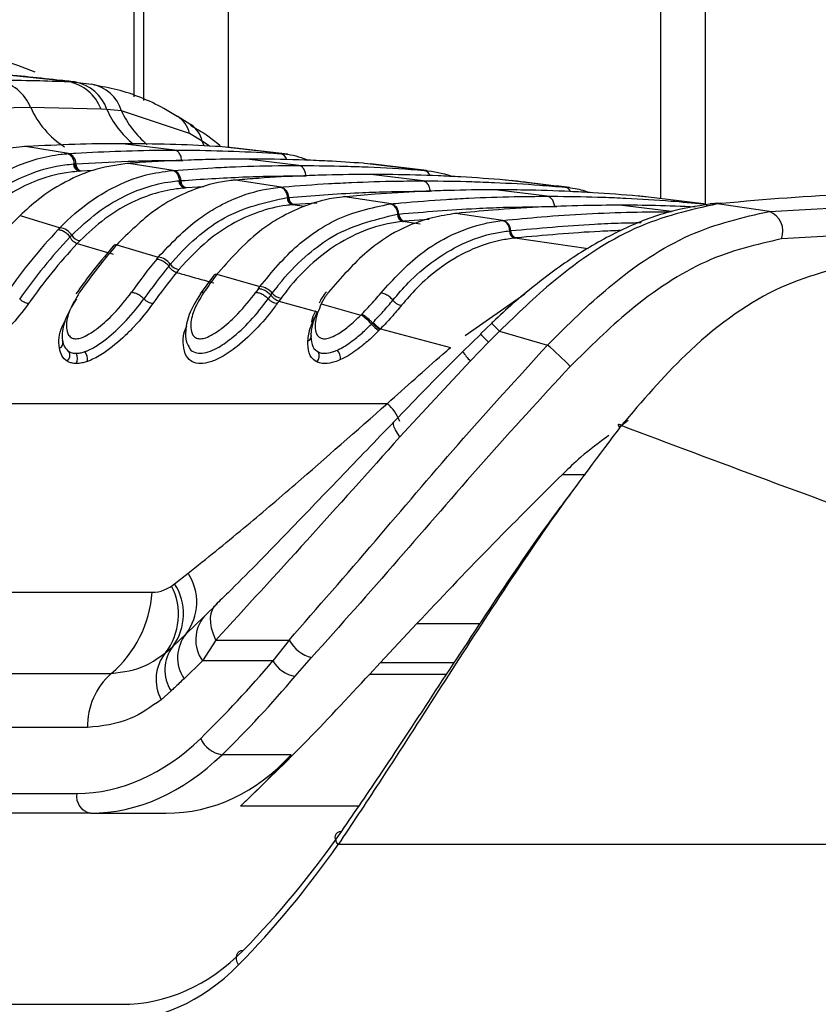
# Model space of a CAD drawing. Header units: millimetres. Extents: x 2575 to 18042, y 835 to 16320.
# Tile 28 of 64: x 12845 to 12895, y 5143 to 5205. Entities that reach past the tile are written whole.
import ezdxf

# ---------------------------------------------------------------- set-up
doc = ezdxf.new("R2010")
doc.units = ezdxf.units.MM
doc.header["$LTSCALE"] = 2

msp = doc.modelspace()

# ---------------------------------------------------------------- linework, layer by layer
at = {"color": 8, "linetype": 'Continuous', "lineweight": 25}
for p, q in [((12851.753, 5199.901), (12851.753, 5698.11)), ((12857.627, 5698.11), (12857.627, 5196.729)), ((12884.683, 5698.11), (12884.683, 5193.528)), ((12856.115, 5196.827), (12856.003, 5197.129)), ((12856.456, 5196.813), (12856.003, 5197.129)), ((12854.713, 5195.92), (12854.793, 5195.919)), ((12849.175, 5195.283), (12848.432, 5195.246)), ((12856.104, 5194.261), (12855.004, 5194.197)), ((12862.411, 5193.025), (12861.652, 5193.141)), ((12863.17, 5193.243), (12861.757, 5193.15)), ((12878.047, 5193.033), (12878.197, 5193.029)), ((12870.197, 5192.219), (12868.648, 5192.106)), ((12869.65, 5191.934), (12868.555, 5192.097)), ((12880.149, 5190.389), (12875.567, 5191.057)), ((12872.461, 5184.955), (12876.201, 5187.559)), ((12878.55, 5176.273), (12879.98, 5176.273)), ((12869.439, 5166.941), (12873.403, 5166.941)), ((12871.775, 5164.482), (12867.141, 5164.482)), ((12866.484, 5163.771), (12871.304, 5163.771)), ((12865.797, 5155.505), (12858.387, 5155.505))]:
    msp.add_line(p, q, dxfattribs=at)
at = {"color": 7, "linetype": 'Continuous', "lineweight": 25}
for p, q in [((12852.339, 5199.667), (12852.339, 5698.11)), ((12887.499, 5193.177), (12887.499, 5698.11)), ((12847.623, 5200.848), (12842.387, 5201.401)), ((12847.623, 5200.848), (12848.05, 5200.822)), ((12848.05, 5200.822), (12849.071, 5200.687)), ((12845.265, 5199.226), (12840.867, 5199.131)), ((12849.667, 5199.131), (12845.265, 5199.226)), ((12850.034, 5199.11), (12849.667, 5199.131)), ((12850.946, 5199.019), (12850.034, 5199.11)), ((12855.198, 5197.603), (12850.946, 5199.019)), ((12855.286, 5198.136), (12854.434, 5198.685)), ((12856.003, 5197.129), (12855.198, 5197.603)), ((12844.946, 5196.783), (12844.883, 5196.785)), ((12845.041, 5196.789), (12844.946, 5196.783)), ((12847.624, 5196.344), (12844.946, 5196.783)), ((12854.262, 5196.561), (12851.006, 5196.964)), ((12857.065, 5196.783), (12856.971, 5196.789)), ((12857.125, 5196.834), (12856.988, 5196.956)), ((12860.901, 5196.344), (12857.065, 5196.783)), ((12861.332, 5196.303), (12857.533, 5196.74)), ((12847.536, 5196.338), (12847.624, 5196.344)), ((12862.041, 5195.599), (12858.784, 5196.002)), ((12860.901, 5196.344), (12860.988, 5196.338)), ((12847.953, 5195.694), (12848.009, 5195.698)), ((12848.01, 5195.698), (12848.095, 5195.703)), ((12851.415, 5195.734), (12851.346, 5195.736)), ((12851.493, 5195.74), (12851.415, 5195.734)), ((12854.189, 5195.295), (12851.415, 5195.734)), ((12854.115, 5195.289), (12854.189, 5195.295)), ((12866.153, 5195.734), (12866.075, 5195.74)), ((12869.892, 5195.295), (12866.153, 5195.734)), ((12870.046, 5195.28), (12866.526, 5195.696)), ((12869.892, 5195.295), (12869.966, 5195.289)), ((12848.346, 5195.24), (12848.288, 5195.237)), ((12848.432, 5195.246), (12848.346, 5195.24)), ((12858.093, 5194.686), (12858.021, 5194.687)), ((12858.16, 5194.691), (12858.093, 5194.686)), ((12860.937, 5194.247), (12858.093, 5194.686)), ((12869.819, 5194.637), (12866.562, 5195.04)), ((12875.031, 5194.686), (12874.964, 5194.691)), ((12878.7, 5194.247), (12875.031, 5194.686)), ((12854.543, 5194.645), (12854.591, 5194.649)), ((12854.592, 5194.649), (12854.664, 5194.655)), ((12854.931, 5194.192), (12854.882, 5194.188)), ((12855.004, 5194.197), (12854.931, 5194.192)), ((12860.873, 5194.242), (12860.937, 5194.247)), ((12877.597, 5193.674), (12874.341, 5194.077)), ((12878.7, 5194.247), (12878.764, 5194.242)), ((12861.311, 5193.598), (12861.352, 5193.602)), ((12861.353, 5193.602), (12861.416, 5193.607)), ((12864.926, 5193.64), (12864.85, 5193.641)), ((12864.985, 5193.645), (12864.926, 5193.64)), ((12867.824, 5193.203), (12864.926, 5193.64)), ((12883.755, 5193.64), (12883.696, 5193.645)), ((12887.37, 5193.203), (12883.755, 5193.64)), ((12861.694, 5193.145), (12861.652, 5193.141)), ((12861.757, 5193.15), (12861.694, 5193.145)), ((12867.767, 5193.197), (12867.824, 5193.203)), ((12885.375, 5192.712), (12882.119, 5193.115)), ((12887.37, 5193.203), (12887.427, 5193.197)), ((12887.893, 5193.201), (12887.799, 5193.19)), ((12888.086, 5193.231), (12887.879, 5193.209)), ((12888.321, 5193.204), (12888.229, 5193.195)), ((12891.497, 5192.727), (12888.229, 5193.195)), ((12888.522, 5193.226), (12888.321, 5193.204)), ((12891.497, 5192.727), (12903.955, 5193.424)), ((12844.735, 5192.598), (12844.612, 5192.48)), ((12844.612, 5192.48), (12847.103, 5191.707)), ((12868.212, 5192.554), (12868.249, 5192.558)), ((12868.249, 5192.558), (12868.305, 5192.563)), ((12871.853, 5192.6), (12871.801, 5192.595)), ((12871.879, 5192.597), (12871.801, 5192.598)), ((12871.931, 5192.603), (12871.879, 5192.597)), ((12874.82, 5192.162), (12871.879, 5192.597)), ((12868.593, 5192.101), (12868.555, 5192.097)), ((12868.648, 5192.106), (12868.593, 5192.101)), ((12874.77, 5192.157), (12874.82, 5192.162)), ((12904.647, 5191.711), (12892.256, 5191.008)), ((12847.726, 5191.122), (12847.836, 5191.237)), ((12875.222, 5191.514), (12875.255, 5191.517)), ((12875.255, 5191.517), (12875.304, 5191.523)), ((12875.6, 5191.061), (12875.567, 5191.057)), ((12875.65, 5191.066), (12875.6, 5191.061)), ((12848.356, 5190.898), (12848.177, 5190.71)), ((12848.177, 5190.71), (12850.427, 5190.05)), ((12850.543, 5190.661), (12850.437, 5190.541)), ((12850.753, 5190.751), (12850.648, 5190.633)), ((12850.648, 5190.633), (12853.247, 5189.862)), ((12853.909, 5189.303), (12854.004, 5189.418)), ((12854.541, 5189.097), (12854.387, 5188.91)), ((12856.705, 5188.701), (12855.88, 5187.573)), ((12856.807, 5188.806), (12856.714, 5188.688)), ((12857.017, 5188.909), (12856.925, 5188.79)), ((12856.925, 5188.79), (12859.609, 5188.021)), ((12860.302, 5187.489), (12860.385, 5187.603)), ((12860.937, 5187.302), (12860.802, 5187.115)), ((12860.802, 5187.115), (12863.222, 5186.452)), ((12863.548, 5187.131), (12863.445, 5186.938)), ((12863.445, 5186.938), (12865.937, 5186.244)), ((12865.937, 5186.244), (12865.999, 5186.307)), ((12866.587, 5185.673), (12866.654, 5185.743)), ((12866.654, 5185.743), (12866.691, 5185.78)), ((12874.108, 5185.718), (12873.418, 5185.058)), ((12867.126, 5185.344), (12867.053, 5185.269)), ((12867.165, 5185.385), (12867.126, 5185.344)), ((12867.165, 5185.385), (12871.543, 5184.218)), ((12873.435, 5185.04), (12872.314, 5183.955)), ((12874.606, 5185.232), (12873.914, 5184.535)), ((12874.606, 5185.232), (12877.617, 5184.364)), ((12873.914, 5184.535), (12872.79, 5183.373)), ((12872.79, 5183.373), (12868.366, 5178.611)), ((12828.35, 5180.712), (12867.595, 5180.712)), ((12882.654, 5179.642), (12882.119, 5179.227)), ((12854.276, 5169.425), (12855.114, 5170.082)), ((12854.084, 5169.285), (12854.276, 5169.425)), ((12826.594, 5168.894), (12852.866, 5168.894)), ((12856.149, 5167.409), (12856.948, 5168.188)), ((12854.988, 5166.293), (12856.149, 5167.409)), ((12867.141, 5164.482), (12869.439, 5166.941)), ((12854.164, 5165.51), (12854.988, 5166.293)), ((12856.849, 5165.901), (12856.015, 5164.598)), ((12856.849, 5165.901), (12861.446, 5165.901)), ((12861.446, 5165.901), (12860.426, 5164.598)), ((12853.696, 5165.1), (12854.164, 5165.51)), ((12856.015, 5164.598), (12854.864, 5163.486)), ((12860.426, 5164.598), (12856.015, 5164.598)), ((12861.826, 5163.645), (12862.848, 5164.808)), ((12866.484, 5163.771), (12867.141, 5164.482)), ((12824.04, 5163.813), (12850.313, 5163.813)), ((12854.058, 5162.719), (12853.436, 5162.173)), ((12848.821, 5160.426), (12822.549, 5160.426)), ((12861.568, 5158.73), (12857.242, 5158.73)), ((12813.169, 5156.311), (12848.153, 5156.311)), ((12849.001, 5155.069), (12814.017, 5155.069)), ((12849.001, 5155.069), (12853.75, 5155.069)), ((12919.752, 5153.11), (12864.508, 5153.11)), ((12812.48, 5143.11), (12850.946, 5143.11))]:
    msp.add_line(p, q, dxfattribs=at)
at = {"color": 7, "linetype": 'Continuous', "lineweight": 25, "flags": 128}
for points in [[(12888.229, 5193.195), (12887.928, 5193.21), (12887.779, 5193.199)], [(12888.522, 5193.226), (12888.222, 5193.241), (12888.087, 5193.232)], [(12882.226, 5179.322), (12882.147, 5179.362), (12882.087, 5179.386), (12882.046, 5179.392), (12882.027, 5179.381), (12882.031, 5179.352), (12882.056, 5179.307), (12882.102, 5179.247), (12882.138, 5179.205)], [(12856.849, 5165.901), (12856.698, 5166.279), (12856.592, 5166.64), (12856.533, 5166.98), (12856.521, 5167.293), (12856.558, 5167.574), (12856.643, 5167.82), (12856.773, 5168.025), (12856.948, 5168.188)], [(12864.508, 5153.11), (12864.415, 5153.261), (12864.355, 5153.409), (12864.331, 5153.549), (12864.344, 5153.675), (12864.393, 5153.781), (12864.477, 5153.862), (12864.592, 5153.917), (12864.732, 5153.941)], [(12858.272, 5145.574), (12858.194, 5145.746), (12858.149, 5145.914), (12858.14, 5146.071), (12858.166, 5146.212), (12858.226, 5146.33), (12858.319, 5146.419), (12858.439, 5146.477), (12858.581, 5146.501)]]:
    msp.add_lwpolyline(points, dxfattribs=at)
at = {"color": 8, "linetype": 'Continuous', "lineweight": 25, "flags": 128}
for points in [[(12888.321, 5193.204), (12888.02, 5193.22), (12887.893, 5193.211)], [(12868.366, 5178.611), (12868.215, 5178.847), (12868.099, 5179.056), (12868.019, 5179.235), (12867.977, 5179.383), (12867.973, 5179.496), (12868.007, 5179.575), (12868.013, 5179.581)]]:
    msp.add_lwpolyline(points, dxfattribs=at)
at = {"color": 7, "linetype": 'Continuous', "lineweight": 25}
for centre, radius, start, end in [((12838.254, 5184.051), 18.851, 67.23194, 123.22598), ((12842.635, 5198.159), 2.837, 22.07929, 78.91675), ((12847.096, 5198.145), 2.754, 20.98074, 78.97089), ((12847.559, 5198.247), 2.621, 19.22896, 79.20829), ((12848.686, 5198.366), 2.352, 16.11784, 80.57569), ((12847.441, 5195.716), 0.655, 358.94109, 73.74917), ((12848.42, 5195.685), 0.468, 178.94377, 253.60413), ((12848.563, 5195.695), 0.468, 178.93986, 253.74897), ((12854.005, 5194.662), 0.659, 359.36734, 73.79417), ((12855.014, 5194.64), 0.471, 179.36464, 253.66762), ((12855.135, 5194.649), 0.471, 179.36589, 253.79393), ((12860.753, 5193.611), 0.663, 359.72925, 73.83392), ((12861.784, 5193.596), 0.474, 179.72364, 253.72152), ((12861.889, 5193.605), 0.474, 179.72761, 253.83364), ((12867.638, 5192.563), 0.666, 0.04249, 73.86944), ((12868.895, 5167.851), 34.587, 134.59477, 145.05015), ((12868.688, 5192.554), 0.476, 180.03535, 253.76881), ((12868.781, 5192.563), 0.476, 180.04068, 253.86913), ((12890.993, 5191.477), 1.348, 339.62886, 68.03773), ((12872.678, 5167.435), 35.261, 136.76079, 144.98977), ((12846.98, 5190.709), 1.005, 31.64464, 82.99707), ((12874.635, 5191.519), 0.669, 0.31681, 73.9014), ((12873.05, 5167.309), 34.762, 136.76079, 144.98977), ((12848.446, 5191.605), 0.713, 211.09594, 262.69886), ((12875.7, 5191.516), 0.478, 180.30849, 253.80999), ((12875.782, 5191.525), 0.478, 180.31487, 253.90105), ((12873.362, 5167.184), 34.464, 136.95085, 144.98513), ((12877.758, 5167.011), 35.958, 138.93235, 144.94313), ((12850.628, 5190.364), 0.27, 85.7893, 136.54138), ((12881.512, 5166.636), 36.583, 140.82674, 144.91402), ((12853.126, 5188.789), 1.08, 35.61507, 83.55175), ((12881.869, 5166.522), 36.066, 140.82674, 144.91402), ((12854.63, 5189.858), 0.766, 215.09623, 263.28879), ((12882.168, 5166.408), 35.751, 140.99409, 144.91197), ((12886.563, 5166.252), 37.234, 142.74893, 144.89567), ((12856.902, 5188.532), 0.26, 84.77154, 139.2109), ((12890.294, 5165.911), 37.821, 144.4429, 144.88892), ((12859.489, 5186.869), 1.159, 39.34776, 84.07368), ((12890.636, 5165.808), 37.286, 144.4429, 144.88892), ((12861.025, 5188.119), 0.822, 218.85114, 263.83667), ((12890.923, 5165.704), 36.955, 144.59326, 144.88875), ((12864.522, 5183.981), 2.669, 39.34315, 57.99107), ((12868.081, 5186.926), 1.95, 219.97418, 238.18215), ((12868.027, 5186.899), 1.743, 219.94912, 240.35988), ((12862.51, 5184.938), 0.324, 287.63769, 26.83371), ((12846.916, 5184.507), 0.372, 294.03953, 25.31649), ((12864.252, 5168.904), 20.436, 43.70962, 49.15804), ((12847.178, 5183.723), 0.536, 315.40396, 26.09441), ((12847.54, 5183.511), 0.66, 332.56554, 30.51152), ((12847.958, 5183.446), 0.871, 353.07333, 35.7174), ((12862.774, 5183.686), 0.551, 317.4058, 26.51419), ((12863.645, 5183.432), 1.02, 1.39202, 37.26514), ((12852.38, 5168.276), 3.277, 322.7637, 33.45348), ((12851.388, 5167.549), 3.444, 323.70634, 33.00211), ((12845.519, 5169.404), 7.365, 310.61133, 356.02438), ((12850.58, 5167.499), 3.933, 322.41343, 27.00456), ((12857.882, 5165.918), 2.286, 139.28981, 215.26166), ((12856.824, 5164.805), 2.363, 140.97565, 213.95245), ((12863.379, 5166.933), 2.19, 208.1077, 255.99417), ((12855.75, 5163.442), 2.639, 141.08681, 208.74768), ((12856.049, 5164.041), 2.39, 142.08197, 213.5904), ((12862.098, 5165.548), 1.923, 209.61412, 261.87939), ((12853.206, 5160.517), 4.385, 131.26995, 181.18657), ((12857.511, 5160.468), 1.759, 204.01752, 261.19468), ((12849.223, 5156.131), 1.085, 170.4644, 258.18964)]:
    msp.add_arc(centre, radius, start, end, dxfattribs=at)
at = {"color": 8, "linetype": 'Continuous', "lineweight": 25}
for centre, radius, start, end in [((12850.48, 5201.572), 5.718, 204.22381, 237.13699), ((12855.381, 5201.464), 5.843, 203.76028, 230.7334), ((12856.25, 5201.433), 5.827, 204.47289, 230.7637), ((12853.507, 5197.237), 1.73, 12.22011, 57.28178), ((12854.326, 5196.735), 1.722, 13.22954, 55.62871), ((12860.789, 5195.844), 0.512, 13.19021, 77.37686), ((12869.789, 5194.814), 0.492, 18.75399, 77.92909), ((12878.618, 5193.798), 0.457, 23.06997, 79.57963), ((12887.308, 5192.8), 0.408, 40.88774, 81.28459), ((12870.088, 5181.092), 6.128, 42.49811, 49.03489), ((12889.369, 5199.728), 21.672, 222.60467, 224.51019), ((12874.578, 5185.331), 2.652, 211.0704, 227.59077), ((12865.403, 5178.383), 3.198, 21.83861, 46.72736)]:
    msp.add_arc(centre, radius, start, end, dxfattribs=at)
at = {"color": 7, "linetype": 'Continuous', "lineweight": 25}
for centre, major_axis, ratio, start_param, end_param in [((12823.205, 5228.675), (4.159, 84.313), 0.706247, 3.791069, 3.884624), ((12824.053, 5228.633), (4.159, 85.513), 0.70627, 3.790584, 3.884138), ((12848.618, 5175.111), (0.927, 18.789), 0.706247, 3.176414, 3.791069), ((12849.466, 5175.069), (0.927, 19.989), 0.706346, 3.174336, 3.788991), ((12851.905, 5175.069), (-3.601, 19.843), 0.695466, 3.016047, 3.630702), ((12820.23, 5228.633), (-15.406, 84.89), 0.695466, 3.561945, 3.630702), ((12823.462, 5211.11), (-10.622, 77.443), 0.700456, 3.636695, 3.791209), ((12822.758, 5211.014), (-10.626, 78.448), 0.700621, 3.63786, 3.792374), ((12849.511, 5163.11), (-2.828, 19.902), 0.699969, 3.042459, 3.633341), ((12848.807, 5163.014), (-2.832, 20.906), 0.700621, 3.046978, 3.63786)]:
    msp.add_ellipse(centre, major_axis=major_axis, ratio=ratio, start_param=start_param, end_param=end_param, dxfattribs=at)
for points, knots in [([(12848.136, 5200.814), (12847.812, 5200.85), (12846.198, 5201.03), (12844.497, 5201.205), (12843.138, 5201.345)], [0, 0, 0, 0, 0.200298, 1, 1, 1, 1]), ([(12843.181, 5200.944), (12843.982, 5200.939), (12845.463, 5200.931), (12846.944, 5200.874), (12847.623, 5200.848)], [0, 0, 0, 0, 0.541517, 1, 1, 1, 1]), ([(12854.43, 5198.672), (12854.152, 5198.841), (12852.96, 5199.564), (12851.209, 5200.268), (12849.704, 5200.544), (12849.217, 5200.634)], [0, 0, 0, 0, 0.17079, 0.731881, 1, 1, 1, 1]), ([(12856.975, 5196.956), (12856.74, 5197.141), (12856.2, 5197.568), (12855.604, 5197.908), (12855.267, 5198.1)], [0, 0, 0, 0, 0.434652, 1, 1, 1, 1]), ([(12844.946, 5196.783), (12844.941, 5196.783), (12843.926, 5196.723), (12841.858, 5196.306), (12839.994, 5195.073), (12839.048, 5194.447)], [0, 0, 0, 0, 0.002812, 0.494132, 1, 1, 1, 1]), ([(12851.006, 5196.964), (12850.958, 5196.964), (12849.964, 5196.964), (12847.975, 5196.937), (12846.035, 5196.839), (12845.041, 5196.789)], [0, 0, 0, 0, 0.024033, 0.499895, 1, 1, 1, 1]), ([(12847.624, 5196.344), (12847.77, 5196.353), (12848.862, 5196.423), (12850.9, 5196.518), (12852.967, 5196.559), (12854.088, 5196.561), (12854.262, 5196.561)], [0, 0, 0, 0, 0.0661, 0.493687, 0.921273, 1, 1, 1, 1]), ([(12856.971, 5196.789), (12856.923, 5196.792), (12855.929, 5196.85), (12853.941, 5196.94), (12852, 5196.956), (12851.006, 5196.964)], [0, 0, 0, 0, 0.024244, 0.500106, 1, 1, 1, 1]), ([(12854.713, 5195.92), (12854.707, 5195.972), (12854.692, 5196.115), (12854.608, 5196.324), (12854.454, 5196.506), (12854.326, 5196.543), (12854.262, 5196.561)], [0, 0, 0, 0, 0.161092, 0.440728, 0.720364, 1, 1, 1, 1]), ([(12854.262, 5196.561), (12854.437, 5196.561), (12855.557, 5196.559), (12857.625, 5196.518), (12859.663, 5196.423), (12860.755, 5196.353), (12860.901, 5196.344)], [0, 0, 0, 0, 0.078728, 0.506313, 0.933899, 1, 1, 1, 1]), ([(12841.241, 5193.555), (12841.549, 5193.809), (12842.487, 5194.586), (12844.439, 5195.703), (12846.284, 5196.23), (12847.414, 5196.327), (12847.536, 5196.338)], [0, 0, 0, 0, 0.160385, 0.490153, 0.944734, 1, 1, 1, 1]), ([(12848.009, 5195.698), (12848.002, 5195.75), (12847.982, 5195.892), (12847.889, 5196.102), (12847.729, 5196.283), (12847.6, 5196.32), (12847.536, 5196.338)], [0, 0, 0, 0, 0.160981, 0.440654, 0.720327, 1, 1, 1, 1]), ([(12848.095, 5195.703), (12849.184, 5195.765), (12850.837, 5195.858), (12853.044, 5195.912), (12854.161, 5195.917), (12854.713, 5195.92)], [0, 0, 0, 0, 0.493682, 0.749994, 1, 1, 1, 1]), ([(12858.784, 5196.002), (12858.042, 5195.997), (12856.827, 5195.99), (12854.599, 5195.923), (12852.91, 5195.839), (12851.696, 5195.754), (12851.493, 5195.74)], [0, 0, 0, 0, 0.305202, 0.499842, 0.916458, 1, 1, 1, 1]), ([(12866.075, 5195.74), (12865.333, 5195.789), (12864.118, 5195.869), (12861.89, 5195.962), (12860.201, 5195.999), (12858.986, 5196.002), (12858.784, 5196.002)], [0, 0, 0, 0, 0.305522, 0.500162, 0.917082, 1, 1, 1, 1]), ([(12860.988, 5196.338), (12861.114, 5196.328), (12861.688, 5196.285), (12862.247, 5196.083), (12862.683, 5195.926)], [0, 0, 0, 0, 0.220456, 1, 1, 1, 1]), ([(12841.948, 5193.059), (12842.523, 5193.509), (12843.595, 5194.35), (12845.437, 5195.214), (12846.879, 5195.596), (12847.769, 5195.677), (12847.953, 5195.694)], [0, 0, 0, 0, 0.310244, 0.578241, 0.913143, 1, 1, 1, 1]), ([(12851.415, 5195.734), (12850.74, 5195.644), (12849.566, 5195.488), (12847.714, 5194.763), (12846.137, 5193.84), (12845.123, 5192.942), (12844.735, 5192.598)], [0, 0, 0, 0, 0.2849259, 0.4961002, 0.8071302, 1, 1, 1, 1]), ([(12847.103, 5191.707), (12847.111, 5191.716), (12847.705, 5192.332), (12848.768, 5193.25), (12850.57, 5194.348), (12852.295, 5195.04), (12853.569, 5195.214), (12854.115, 5195.289)], [0, 0, 0, 0, 0.004308, 0.292825, 0.491944, 0.782685, 1, 1, 1, 1]), ([(12854.591, 5194.649), (12854.584, 5194.701), (12854.563, 5194.843), (12854.469, 5195.053), (12854.308, 5195.234), (12854.179, 5195.27), (12854.115, 5195.289)], [0, 0, 0, 0, 0.161012, 0.440674, 0.720337, 1, 1, 1, 1]), ([(12854.189, 5195.295), (12855.012, 5195.353), (12856.308, 5195.445), (12858.624, 5195.549), (12860.418, 5195.595), (12861.739, 5195.598), (12862.041, 5195.599)], [0, 0, 0, 0, 0.314829, 0.495571, 0.884785, 1, 1, 1, 1]), ([(12862.491, 5194.958), (12862.485, 5195.01), (12862.47, 5195.152), (12862.386, 5195.362), (12862.232, 5195.544), (12862.105, 5195.581), (12862.041, 5195.599)], [0, 0, 0, 0, 0.161092, 0.440728, 0.720364, 1, 1, 1, 1]), ([(12862.041, 5195.599), (12862.888, 5195.593), (12864.209, 5195.584), (12866.548, 5195.507), (12868.318, 5195.413), (12869.614, 5195.316), (12869.892, 5195.295)], [0, 0, 0, 0, 0.3236898, 0.5044315, 0.893531, 1, 1, 1, 1]), ([(12869.966, 5195.289), (12870.027, 5195.283), (12870.636, 5195.229), (12871.234, 5195.058), (12871.772, 5194.904)], [0, 0, 0, 0, 0.101631, 1, 1, 1, 1]), ([(12848.288, 5195.237), (12848.11, 5195.221), (12847.245, 5195.147), (12845.844, 5194.782), (12844.052, 5193.951), (12843.008, 5193.137), (12842.447, 5192.701)], [0, 0, 0, 0, 0.08676, 0.421461, 0.689498, 1, 1, 1, 1]), ([(12858.093, 5194.686), (12857.995, 5194.677), (12857.18, 5194.601), (12855.871, 5194.292), (12854.361, 5193.62), (12852.662, 5192.617), (12851.559, 5191.539), (12850.753, 5190.751)], [0, 0, 0, 0, 0.0370025, 0.3080273, 0.4968388, 0.6327494, 1, 1, 1, 1]), ([(12854.664, 5194.655), (12855.956, 5194.741), (12857.813, 5194.865), (12860.423, 5194.944), (12861.74, 5194.953), (12862.491, 5194.958)], [0, 0, 0, 0, 0.4955633, 0.712251, 1, 1, 1, 1]), ([(12866.562, 5195.04), (12865.635, 5195.033), (12864.234, 5195.022), (12861.888, 5194.939), (12860.014, 5194.838), (12858.614, 5194.727), (12858.16, 5194.691)], [0, 0, 0, 0, 0.3308948, 0.4997867, 0.8377138, 1, 1, 1, 1]), ([(12874.964, 5194.691), (12874.037, 5194.761), (12872.637, 5194.867), (12870.29, 5194.978), (12868.416, 5195.032), (12867.016, 5195.038), (12866.562, 5195.04)], [0, 0, 0, 0, 0.331322, 0.500214, 0.838141, 1, 1, 1, 1]), ([(12847.836, 5191.237), (12848.357, 5191.728), (12849.351, 5192.664), (12851.41, 5193.921), (12853.164, 5194.505), (12854.374, 5194.628), (12854.543, 5194.645)], [0, 0, 0, 0, 0.260049, 0.495705, 0.929228, 1, 1, 1, 1]), ([(12854.882, 5194.188), (12854.717, 5194.172), (12853.542, 5194.058), (12851.837, 5193.497), (12849.833, 5192.283), (12848.864, 5191.374), (12848.356, 5190.898)], [0, 0, 0, 0, 0.070691, 0.503986, 0.739713, 1, 1, 1, 1]), ([(12853.247, 5189.862), (12854.062, 5190.722), (12855.165, 5191.889), (12856.876, 5192.987), (12858.37, 5193.721), (12859.767, 5194.116), (12860.678, 5194.219), (12860.873, 5194.242)], [0, 0, 0, 0, 0.363104, 0.492334, 0.672218, 0.929868, 1, 1, 1, 1]), ([(12861.352, 5193.602), (12861.344, 5193.654), (12861.323, 5193.796), (12861.228, 5194.005), (12861.067, 5194.186), (12860.937, 5194.223), (12860.873, 5194.242)], [0, 0, 0, 0, 0.161031, 0.440687, 0.720344, 1, 1, 1, 1]), ([(12860.937, 5194.247), (12860.989, 5194.252), (12861.985, 5194.339), (12863.454, 5194.445), (12865.82, 5194.565), (12867.784, 5194.627), (12869.275, 5194.634), (12869.819, 5194.637)], [0, 0, 0, 0, 0.017392, 0.336932, 0.496696, 0.8163, 1, 1, 1, 1]), ([(12874.341, 5194.077), (12874.201, 5194.077), (12873.115, 5194.076), (12871.555, 5194.047), (12869.189, 5193.954), (12867.156, 5193.834), (12865.598, 5193.699), (12864.985, 5193.645)], [0, 0, 0, 0, 0.04475, 0.3480765, 0.4997344, 0.8031202, 1, 1, 1, 1]), ([(12870.269, 5193.995), (12870.264, 5194.047), (12870.249, 5194.19), (12870.164, 5194.4), (12870.011, 5194.581), (12869.883, 5194.618), (12869.819, 5194.637)], [0, 0, 0, 0, 0.161092, 0.440728, 0.720364, 1, 1, 1, 1]), ([(12869.819, 5194.637), (12869.89, 5194.637), (12870.908, 5194.636), (12872.399, 5194.612), (12874.764, 5194.523), (12876.708, 5194.413), (12878.177, 5194.291), (12878.7, 5194.247)], [0, 0, 0, 0, 0.023999, 0.34354, 0.503304, 0.822907, 1, 1, 1, 1]), ([(12883.696, 5193.645), (12883.555, 5193.658), (12882.47, 5193.757), (12880.91, 5193.872), (12878.545, 5193.997), (12876.513, 5194.066), (12874.953, 5194.074), (12874.341, 5194.077)], [0, 0, 0, 0, 0.045283, 0.348609, 0.500266, 0.803652, 1, 1, 1, 1]), ([(12878.981, 5194.218), (12878.105, 5194.324), (12876.909, 5194.469), (12875.677, 5194.614), (12875.348, 5194.653)], [0, 0, 0, 0, 0.73219, 1, 1, 1, 1]), ([(12878.764, 5194.242), (12878.959, 5194.222), (12879.474, 5194.171), (12879.976, 5194.005), (12880.288, 5193.902)], [0, 0, 0, 0, 0.379338, 1, 1, 1, 1]), ([(12854.004, 5189.418), (12854.049, 5189.471), (12854.628, 5190.158), (12855.723, 5191.219), (12858.067, 5192.883), (12859.971, 5193.303), (12861.311, 5193.598)], [0, 0, 0, 0, 0.022107, 0.283651, 0.496206, 1, 1, 1, 1]), ([(12864.926, 5193.64), (12864.697, 5193.613), (12863.755, 5193.505), (12862.33, 5193.086), (12860.842, 5192.339), (12859.051, 5191.168), (12857.892, 5189.88), (12857.017, 5188.909)], [0, 0, 0, 0, 0.078702, 0.324589, 0.496687, 0.620034, 1, 1, 1, 1]), ([(12861.416, 5193.607), (12862.88, 5193.718), (12864.91, 5193.871), (12867.862, 5193.976), (12869.348, 5193.988), (12870.269, 5193.995)], [0, 0, 0, 0, 0.496689, 0.688219, 1, 1, 1, 1]), ([(12867.824, 5193.203), (12868.025, 5193.222), (12869.171, 5193.33), (12870.791, 5193.453), (12873.156, 5193.584), (12875.267, 5193.66), (12876.905, 5193.67), (12877.597, 5193.674)], [0, 0, 0, 0, 0.061922, 0.352279, 0.497453, 0.787868, 1, 1, 1, 1]), ([(12878.047, 5193.033), (12878.042, 5193.085), (12878.027, 5193.228), (12877.942, 5193.437), (12877.789, 5193.619), (12877.661, 5193.656), (12877.597, 5193.674)], [0, 0, 0, 0, 0.161092, 0.440728, 0.720364, 1, 1, 1, 1]), ([(12877.597, 5193.674), (12877.815, 5193.674), (12878.981, 5193.671), (12880.619, 5193.637), (12882.985, 5193.539), (12885.078, 5193.411), (12886.697, 5193.264), (12887.37, 5193.203)], [0, 0, 0, 0, 0.067017, 0.357375, 0.502549, 0.792963, 1, 1, 1, 1]), ([(12900.425, 5193.861), (12899.169, 5193.85), (12895.26, 5193.816), (12891.246, 5193.464), (12888.522, 5193.226)], [0, 0, 0, 0, 0.32125, 1, 1, 1, 1]), ([(12861.652, 5193.141), (12861.52, 5193.127), (12860.218, 5192.993), (12858.387, 5192.337), (12856.157, 5190.832), (12855.129, 5189.729), (12854.541, 5189.097)], [0, 0, 0, 0, 0.050673, 0.503819, 0.716324, 1, 1, 1, 1]), ([(12859.609, 5188.021), (12860.37, 5188.942), (12861.511, 5190.324), (12863.165, 5191.525), (12865.052, 5192.635), (12866.587, 5192.953), (12867.767, 5193.197)], [0, 0, 0, 0, 0.328466, 0.492618, 0.610176, 1, 1, 1, 1]), ([(12868.249, 5192.558), (12868.241, 5192.61), (12868.219, 5192.752), (12868.123, 5192.961), (12867.961, 5193.142), (12867.831, 5193.179), (12867.767, 5193.197)], [0, 0, 0, 0, 0.161045, 0.440696, 0.720348, 1, 1, 1, 1]), ([(12868.305, 5192.563), (12869.919, 5192.697), (12872.097, 5192.879), (12875.346, 5193.008), (12876.98, 5193.023), (12878.047, 5193.033)], [0, 0, 0, 0, 0.497444, 0.671476, 1, 1, 1, 1]), ([(12882.119, 5193.115), (12881.367, 5193.11), (12879.669, 5193.099), (12877.023, 5192.998), (12874.378, 5192.833), (12872.681, 5192.673), (12871.931, 5192.603)], [0, 0, 0, 0, 0.2211371, 0.4996836, 0.7787658, 1, 1, 1, 1]), ([(12887.778, 5193.181), (12886.92, 5193.048), (12885.115, 5192.768), (12882.351, 5191.685), (12879.524, 5190.122), (12876.789, 5188.13), (12874.988, 5186.587), (12874.139, 5185.749), (12874.107, 5185.717)], [0, 0, 0, 0, 0.181359, 0.381521, 0.58365, 0.789899, 0.992003, 1, 1, 1, 1]), ([(12888.229, 5193.195), (12886.526, 5192.813), (12883.146, 5192.058), (12878.394, 5188.897), (12875.714, 5186.305), (12874.606, 5185.232)], [0, 0, 0, 0, 0.373601, 0.740943, 1, 1, 1, 1]), ([(12886.841, 5193), (12886.016, 5193.036), (12884.443, 5193.103), (12882.868, 5193.111), (12882.119, 5193.115)], [0, 0, 0, 0, 0.52375, 1, 1, 1, 1]), ([(12860.385, 5187.603), (12860.517, 5187.778), (12861.154, 5188.627), (12862.319, 5189.842), (12864.723, 5191.714), (12866.75, 5192.202), (12868.212, 5192.554)], [0, 0, 0, 0, 0.062027, 0.301058, 0.495826, 1, 1, 1, 1]), ([(12871.879, 5192.597), (12871.389, 5192.523), (12869.459, 5192.229), (12866.595, 5190.765), (12864.684, 5188.567), (12863.901, 5187.666)], [0, 0, 0, 0, 0.167171, 0.658602, 1, 1, 1, 1]), ([(12874.82, 5192.162), (12875.625, 5192.24), (12877.375, 5192.411), (12880.075, 5192.585), (12882.788, 5192.694), (12884.556, 5192.706), (12885.375, 5192.712)], [0, 0, 0, 0, 0.229155, 0.497999, 0.767356, 1, 1, 1, 1]), ([(12877.617, 5184.364), (12878.881, 5185.624), (12881.681, 5188.413), (12886.537, 5191.616), (12889.843, 5192.356), (12891.497, 5192.727)], [0, 0, 0, 0, 0.291567, 0.64553, 1, 1, 1, 1]), ([(12846.991, 5191.59), (12846.991, 5191.59), (12847.028, 5191.629), (12847.066, 5191.668), (12847.103, 5191.707)], [0, 0, 0, 0, 0.009508, 1, 1, 1, 1]), ([(12846.991, 5191.59), (12847.06, 5191.581), (12847.199, 5191.564), (12847.431, 5191.435), (12847.613, 5191.276), (12847.696, 5191.164), (12847.726, 5191.123)], [0, 0, 0, 0, 0.279613, 0.559227, 0.83884, 1, 1, 1, 1]), ([(12868.555, 5192.097), (12868.488, 5192.09), (12867.066, 5191.941), (12865.105, 5191.213), (12862.822, 5189.485), (12861.687, 5188.297), (12861.065, 5187.472), (12860.937, 5187.302)], [0, 0, 0, 0, 0.023785, 0.504037, 0.698785, 0.937924, 1, 1, 1, 1]), ([(12867.171, 5187.616), (12867.972, 5188.489), (12869.343, 5189.983), (12871.608, 5191.32), (12873.348, 5191.952), (12874.414, 5192.105), (12874.77, 5192.157)], [0, 0, 0, 0, 0.3602452, 0.6164777, 0.8720903, 1, 1, 1, 1]), ([(12875.255, 5191.517), (12875.246, 5191.569), (12875.223, 5191.711), (12875.127, 5191.92), (12874.964, 5192.101), (12874.835, 5192.138), (12874.77, 5192.157)], [0, 0, 0, 0, 0.161052, 0.440701, 0.720351, 1, 1, 1, 1]), ([(12848.177, 5190.71), (12848.139, 5190.722), (12848.064, 5190.744), (12847.934, 5190.839), (12847.813, 5190.967), (12847.755, 5191.07), (12847.726, 5191.122)], [0, 0, 0, 0, 0.249971, 0.499954, 0.749961, 1, 1, 1, 1]), ([(12867.932, 5187.171), (12868.253, 5187.547), (12869.012, 5188.433), (12871.049, 5190.184), (12873.241, 5191.236), (12874.925, 5191.472), (12875.222, 5191.514)], [0, 0, 0, 0, 0.155855, 0.367463, 0.888474, 1, 1, 1, 1]), ([(12875.567, 5191.057), (12875.278, 5191.018), (12873.641, 5190.793), (12871.508, 5189.776), (12869.525, 5188.078), (12868.786, 5187.216), (12868.472, 5186.851)], [0, 0, 0, 0, 0.1114205, 0.6322798, 0.8440097, 1, 1, 1, 1]), ([(12892.256, 5191.008), (12890.693, 5190.653), (12887.562, 5189.942), (12882.927, 5186.872), (12880.242, 5184.226), (12879.024, 5183.025)], [0, 0, 0, 0, 0.352553, 0.706371, 1, 1, 1, 1]), ([(12850.432, 5190.549), (12849.942, 5189.969), (12849.138, 5189.017), (12848.393, 5187.978), (12848.102, 5187.573)], [0, 0, 0, 0, 0.610035, 1, 1, 1, 1]), ([(12853.151, 5189.745), (12853.151, 5189.745), (12853.184, 5189.784), (12853.216, 5189.823), (12853.247, 5189.862)], [0, 0, 0, 0, 0.0095779, 1, 1, 1, 1]), ([(12853.151, 5189.745), (12853.221, 5189.737), (12853.36, 5189.721), (12853.599, 5189.598), (12853.788, 5189.448), (12853.877, 5189.343), (12853.909, 5189.304)], [0, 0, 0, 0, 0.279617, 0.559234, 0.838851, 1, 1, 1, 1]), ([(12854.387, 5188.91), (12854.348, 5188.921), (12854.27, 5188.943), (12854.135, 5189.033), (12854.005, 5189.155), (12853.941, 5189.254), (12853.909, 5189.303)], [0, 0, 0, 0, 0.249976, 0.499962, 0.749967, 1, 1, 1, 1]), ([(12897.611, 5189.593), (12895.69, 5189.156), (12891.847, 5188.282), (12886.507, 5184.331), (12883.534, 5180.852), (12882.226, 5179.322)], [0, 0, 0, 0, 0.358898, 0.717892, 1, 1, 1, 1]), ([(12854.387, 5188.91), (12854.647, 5188.836), (12855.42, 5188.617), (12856.2, 5188.397), (12856.718, 5188.251)], [0, 0, 0, 0, 0.336503, 1, 1, 1, 1]), ([(12859.525, 5187.905), (12859.525, 5187.905), (12859.553, 5187.944), (12859.581, 5187.983), (12859.609, 5188.021)], [0, 0, 0, 0, 0.009627, 1, 1, 1, 1]), ([(12859.525, 5187.905), (12859.595, 5187.897), (12859.735, 5187.882), (12859.979, 5187.767), (12860.175, 5187.626), (12860.269, 5187.526), (12860.303, 5187.49)], [0, 0, 0, 0, 0.279619, 0.559239, 0.838858, 1, 1, 1, 1]), ([(12848.324, 5187.664), (12848.067, 5187.236), (12847.61, 5186.473), (12847.457, 5185.547), (12847.583, 5185.019), (12847.821, 5184.792), (12848.111, 5184.738), (12848.475, 5184.818), (12848.958, 5185.054), (12849.658, 5185.55), (12850.634, 5186.449), (12851.225, 5187.211), (12851.576, 5187.664)], [0, 0, 0, 0, 0.181549, 0.323795, 0.40885, 0.462296, 0.504185, 0.545984, 0.60056, 0.677304, 0.807908, 1, 1, 1, 1]), ([(12851.576, 5187.664), (12851.646, 5187.657), (12851.787, 5187.642), (12852.032, 5187.528), (12852.228, 5187.388), (12852.322, 5187.289), (12852.357, 5187.253)], [0, 0, 0, 0, 0.279636, 0.559272, 0.838908, 1, 1, 1, 1]), ([(12855.891, 5187.569), (12855.621, 5187.136), (12855.117, 5186.328), (12854.933, 5185.266), (12854.958, 5184.563), (12855.144, 5184.312), (12855.169, 5184.277)], [0, 0, 0, 0, 0.396946, 0.740682, 0.964732, 1, 1, 1, 1]), ([(12856.102, 5187.664), (12855.845, 5187.236), (12855.388, 5186.473), (12855.236, 5185.547), (12855.361, 5185.019), (12855.599, 5184.792), (12855.889, 5184.738), (12856.253, 5184.818), (12856.736, 5185.054), (12857.436, 5185.55), (12858.412, 5186.449), (12859.003, 5187.211), (12859.354, 5187.664)], [0, 0, 0, 0, 0.181549, 0.323795, 0.40885, 0.462296, 0.504185, 0.545984, 0.60056, 0.677304, 0.807908, 1, 1, 1, 1]), ([(12856.102, 5187.664), (12856.039, 5187.659), (12855.941, 5187.651), (12855.904, 5187.588), (12855.891, 5187.566)], [0, 0, 0, 0, 0.636476, 1, 1, 1, 1]), ([(12859.354, 5187.664), (12859.425, 5187.657), (12859.565, 5187.642), (12859.81, 5187.528), (12860.007, 5187.388), (12860.101, 5187.289), (12860.135, 5187.253)], [0, 0, 0, 0, 0.279636, 0.559272, 0.838908, 1, 1, 1, 1]), ([(12860.802, 5187.115), (12860.763, 5187.126), (12860.683, 5187.147), (12860.543, 5187.233), (12860.406, 5187.349), (12860.337, 5187.443), (12860.303, 5187.489)], [0, 0, 0, 0, 0.249979, 0.499967, 0.749972, 1, 1, 1, 1]), ([(12863.771, 5187.701), (12863.678, 5187.58), (12863.499, 5187.349), (12863.373, 5187.102), (12863.311, 5186.983)], [0, 0, 0, 0, 0.517915, 1, 1, 1, 1]), ([(12863.901, 5187.666), (12863.858, 5187.607), (12863.771, 5187.489), (12863.653, 5187.31), (12863.583, 5187.19), (12863.548, 5187.131)], [0, 0, 0, 0, 0.335805, 0.671409, 1, 1, 1, 1]), ([(12865.999, 5186.307), (12866.029, 5186.338), (12866.192, 5186.506), (12866.479, 5186.812), (12866.845, 5187.22), (12867.063, 5187.484), (12867.171, 5187.616)], [0, 0, 0, 0, 0.0699535, 0.379787, 0.6898702, 1, 1, 1, 1]), ([(12867.932, 5187.171), (12867.899, 5187.21), (12867.811, 5187.315), (12867.622, 5187.465), (12867.382, 5187.589), (12867.241, 5187.607), (12867.171, 5187.616)], [0, 0, 0, 0, 0.16106, 0.440707, 0.720353, 1, 1, 1, 1]), ([(12845.136, 5186.959), (12844.763, 5186.472), (12844.246, 5185.797), (12843.198, 5184.741), (12842.293, 5183.977), (12841.457, 5183.497), (12841.116, 5183.368), (12841.044, 5183.341)], [0, 0, 0, 0, 0.3508199, 0.4854261, 0.7839916, 0.9541975, 1, 1, 1, 1]), ([(12848.128, 5187.253), (12847.859, 5186.805), (12847.364, 5185.98), (12847.208, 5185.105), (12847.246, 5184.725), (12847.252, 5184.666)], [0, 0, 0, 0, 0.500688, 0.922786, 1, 1, 1, 1]), ([(12848.665, 5183.954), (12848.724, 5183.977), (12849.013, 5184.085), (12849.749, 5184.51), (12850.557, 5185.194), (12851.525, 5186.167), (12852.007, 5186.797), (12852.357, 5187.253)], [0, 0, 0, 0, 0.041437, 0.201296, 0.499179, 0.63727, 1, 1, 1, 1]), ([(12852.914, 5186.959), (12852.541, 5186.472), (12852.025, 5185.797), (12850.976, 5184.741), (12850.071, 5183.977), (12849.235, 5183.497), (12848.894, 5183.368), (12848.822, 5183.341)], [0, 0, 0, 0, 0.35082, 0.485426, 0.783992, 0.954198, 1, 1, 1, 1]), ([(12855.164, 5184.27), (12855.167, 5184.255), (12855.205, 5184.093), (12855.447, 5183.921), (12855.863, 5183.814), (12856.377, 5183.909), (12857.042, 5184.208), (12857.971, 5184.855), (12859.119, 5185.934), (12859.779, 5186.791), (12860.135, 5187.253)], [0, 0, 0, 0, 0.01048, 0.113761, 0.20112, 0.286036, 0.37502, 0.520212, 0.741385, 1, 1, 1, 1]), ([(12863.445, 5186.938), (12863.291, 5186.56), (12863.05, 5185.973), (12863.053, 5185.293), (12863.192, 5184.956), (12863.405, 5184.792), (12863.64, 5184.738), (12864, 5184.806), (12864.518, 5185.053), (12865.208, 5185.544), (12865.677, 5185.995), (12865.937, 5186.244)], [0, 0, 0, 0, 0.231984, 0.360069, 0.466873, 0.51259, 0.572217, 0.631946, 0.711676, 0.840177, 1, 1, 1, 1]), ([(12866.691, 5185.78), (12866.91, 5186.011), (12867.359, 5186.485), (12867.737, 5186.939), (12867.932, 5187.171)], [0, 0, 0, 0, 0.48654, 1, 1, 1, 1]), ([(12868.472, 5186.851), (12868.267, 5186.606), (12867.869, 5186.129), (12867.395, 5185.628), (12867.165, 5185.385)], [0, 0, 0, 0, 0.514824, 1, 1, 1, 1]), ([(12862.608, 5184.63), (12862.647, 5184.905), (12862.714, 5185.382), (12862.939, 5185.886), (12863.035, 5186.1)], [0, 0, 0, 0, 0.576286, 1, 1, 1, 1]), ([(12863.205, 5186.448), (12863.115, 5186.249), (12862.904, 5185.781), (12862.837, 5185.338), (12862.799, 5185.084)], [0, 0, 0, 0, 0.4263641, 1, 1, 1, 1]), ([(12863.127, 5186.515), (12862.999, 5186.299), (12862.854, 5186.052), (12862.832, 5185.796), (12862.829, 5185.765)], [0, 0, 0, 0, 0.876926, 1, 1, 1, 1]), ([(12865.999, 5186.307), (12866.051, 5186.277), (12866.155, 5186.218), (12866.358, 5186.051), (12866.532, 5185.883), (12866.622, 5185.78), (12866.655, 5185.743)], [0, 0, 0, 0, 0.279668, 0.559337, 0.839005, 1, 1, 1, 1]), ([(12847.067, 5184.168), (12847.067, 5184.172), (12847.007, 5184.579), (12847.027, 5185.16), (12847.354, 5185.751), (12847.416, 5185.862)], [0, 0, 0, 0, 0.008131, 0.813202, 1, 1, 1, 1]), ([(12864.457, 5184.049), (12864.551, 5184.095), (12864.94, 5184.285), (12865.555, 5184.724), (12866.159, 5185.248), (12866.471, 5185.558), (12866.587, 5185.673)], [0, 0, 0, 0, 0.124287, 0.511412, 0.81784, 1, 1, 1, 1]), ([(12862.799, 5185.084), (12862.802, 5184.845), (12862.807, 5184.398), (12863.053, 5184.047), (12863.242, 5183.945), (12863.266, 5183.931)], [0, 0, 0, 0, 0.500878, 0.934932, 1, 1, 1, 1]), ([(12867.053, 5185.269), (12866.928, 5185.144), (12866.588, 5184.806), (12865.918, 5184.223), (12865.224, 5183.729), (12864.777, 5183.511), (12864.665, 5183.456)], [0, 0, 0, 0, 0.175438, 0.474731, 0.868035, 1, 1, 1, 1]), ([(12847.252, 5184.666), (12847.282, 5184.52), (12847.341, 5184.228), (12847.553, 5184.049), (12847.659, 5183.959)], [0, 0, 0, 0, 0.500365, 1, 1, 1, 1]), ([(12861.446, 5165.901), (12863.228, 5167.942), (12866.646, 5171.858), (12872.014, 5178.221), (12875.73, 5182.296), (12877.617, 5184.364)], [0, 0, 0, 0, 0.349022, 0.66958, 1, 1, 1, 1]), ([(12863.179, 5183.313), (12863.149, 5183.329), (12862.922, 5183.45), (12862.628, 5183.851), (12862.615, 5184.363), (12862.608, 5184.63)], [0, 0, 0, 0, 0.069549, 0.515215, 1, 1, 1, 1]), ([(12867.595, 5180.712), (12868.747, 5181.744), (12870.056, 5182.918), (12871.383, 5184.078), (12871.543, 5184.218)], [0, 0, 0, 0, 0.879479, 1, 1, 1, 1]), ([(12847.56, 5183.347), (12847.431, 5183.453), (12847.178, 5183.661), (12847.104, 5184.002), (12847.067, 5184.168)], [0, 0, 0, 0, 0.511867, 1, 1, 1, 1]), ([(12847.659, 5183.959), (12847.674, 5183.95), (12847.737, 5183.915), (12847.877, 5183.861), (12848.026, 5183.852), (12848.109, 5183.847)], [0, 0, 0, 0, 0.121302, 0.507466, 1, 1, 1, 1]), ([(12848.109, 5183.847), (12848.195, 5183.852), (12848.353, 5183.862), (12848.545, 5183.914), (12848.645, 5183.947), (12848.665, 5183.954)], [0, 0, 0, 0, 0.492803, 0.897023, 1, 1, 1, 1]), ([(12863.266, 5183.931), (12863.311, 5183.913), (12863.428, 5183.863), (12863.71, 5183.83), (12864.078, 5183.891), (12864.355, 5184.007), (12864.457, 5184.049)], [0, 0, 0, 0, 0.147341, 0.391101, 0.775571, 1, 1, 1, 1]), ([(12872.315, 5183.955), (12872.032, 5183.678), (12870.583, 5182.256), (12869.165, 5180.774), (12868.03, 5179.599), (12868.011, 5179.579)], [0, 0, 0, 0, 0.1922276, 0.9867246, 1, 1, 1, 1]), ([(12848.126, 5183.207), (12848.021, 5183.214), (12847.833, 5183.226), (12847.657, 5183.292), (12847.578, 5183.336), (12847.56, 5183.347)], [0, 0, 0, 0, 0.4965535, 0.8807999, 1, 1, 1, 1]), ([(12848.822, 5183.341), (12848.797, 5183.333), (12848.674, 5183.291), (12848.433, 5183.226), (12848.235, 5183.214), (12848.126, 5183.207)], [0, 0, 0, 0, 0.101098, 0.503376, 1, 1, 1, 1]), ([(12879.024, 5183.025), (12877.201, 5181.042), (12873.496, 5177.01), (12868.122, 5170.726), (12864.641, 5166.82), (12862.848, 5164.808)], [0, 0, 0, 0, 0.3195668, 0.6495312, 1, 1, 1, 1]), ([(12864.665, 5183.456), (12864.54, 5183.405), (12864.197, 5183.262), (12863.739, 5183.186), (12863.383, 5183.227), (12863.234, 5183.29), (12863.179, 5183.313)], [0, 0, 0, 0, 0.219455, 0.606408, 0.852957, 1, 1, 1, 1]), ([(12855.114, 5170.082), (12856.268, 5171.007), (12858.467, 5172.768), (12862.573, 5176.284), (12865.654, 5179), (12867.595, 5180.712)], [0, 0, 0, 0, 0.289895, 0.552414, 1, 1, 1, 1]), ([(12868.013, 5179.58), (12866.879, 5178.4), (12864.542, 5175.968), (12861.089, 5172.377), (12858.505, 5169.714), (12857.102, 5168.366), (12856.845, 5168.119)], [0, 0, 0, 0, 0.292154, 0.602179, 0.927136, 1, 1, 1, 1]), ([(12882.226, 5179.322), (12880.834, 5177.482), (12878.005, 5173.744), (12874.135, 5167.938), (12870.479, 5162.267), (12867.308, 5157.299), (12865.358, 5154.382), (12864.508, 5153.11)], [0, 0, 0, 0, 0.2071258, 0.4209195, 0.6268573, 0.8373453, 1, 1, 1, 1]), ([(12920.405, 5165.756), (12913.751, 5167.997), (12900.426, 5172.484), (12888.298, 5177.041), (12882.226, 5179.322)], [0, 0, 0, 0, 0.4994244, 1, 1, 1, 1]), ([(12881.441, 5178.699), (12880.851, 5178.265), (12879.845, 5177.525), (12878.929, 5176.639), (12878.55, 5176.273)], [0, 0, 0, 0, 0.5868631, 1, 1, 1, 1]), ([(12868.366, 5178.611), (12866.41, 5176.426), (12862.44, 5171.992), (12858.731, 5167.951), (12856.849, 5165.901)], [0, 0, 0, 0, 0.492706, 1, 1, 1, 1]), ([(12878.55, 5176.273), (12876.99, 5174.724), (12873.826, 5171.583), (12870.915, 5168.503), (12869.439, 5166.941)], [0, 0, 0, 0, 0.493131, 1, 1, 1, 1]), ([(12864.732, 5153.941), (12865.572, 5155.165), (12867.473, 5157.934), (12870.596, 5162.712), (12874.168, 5168.106), (12877.006, 5172.354), (12878.728, 5174.617), (12879.096, 5175.099)], [0, 0, 0, 0, 0.193708, 0.438422, 0.688173, 0.933515, 1, 1, 1, 1]), ([(12852.866, 5168.894), (12852.871, 5168.894), (12853.117, 5168.894), (12853.535, 5168.965), (12853.927, 5169.194), (12854.084, 5169.285)], [0, 0, 0, 0, 0.012104, 0.6063, 1, 1, 1, 1]), ([(12850.313, 5163.813), (12851.058, 5163.904), (12852.238, 5164.048), (12853.304, 5164.817), (12853.696, 5165.1)], [0, 0, 0, 0, 0.631475, 1, 1, 1, 1]), ([(12854.864, 5163.486), (12854.664, 5163.295), (12854.395, 5163.039), (12854.127, 5162.784), (12854.058, 5162.719)], [0, 0, 0, 0, 0.7455515, 1, 1, 1, 1]), ([(12858.387, 5155.505), (12859.687, 5156.757), (12862.304, 5159.279), (12865.085, 5162.267), (12866.484, 5163.771)], [0, 0, 0, 0, 0.496824, 1, 1, 1, 1]), ([(12853.436, 5162.173), (12852.801, 5161.726), (12851.342, 5160.698), (12849.731, 5160.524), (12848.821, 5160.426)], [0, 0, 0, 0, 0.435611, 1, 1, 1, 1])]:
    msp.add_open_spline(points, degree=3, knots=knots, dxfattribs=at)
for points in [[(12848.01, 5195.698), (12848.019, 5195.64), (12848.038, 5195.524), (12848.117, 5195.379), (12848.223, 5195.273), (12848.305, 5195.251), (12848.346, 5195.24)], [(12854.592, 5194.649), (12854.602, 5194.591), (12854.621, 5194.476), (12854.701, 5194.331), (12854.807, 5194.225), (12854.89, 5194.203), (12854.931, 5194.192)], [(12861.353, 5193.602), (12861.363, 5193.544), (12861.383, 5193.429), (12861.464, 5193.284), (12861.57, 5193.178), (12861.653, 5193.156), (12861.694, 5193.145)], [(12868.249, 5192.558), (12868.26, 5192.5), (12868.28, 5192.385), (12868.362, 5192.24), (12868.469, 5192.134), (12868.552, 5192.112), (12868.593, 5192.101)], [(12875.255, 5191.517), (12875.265, 5191.46), (12875.287, 5191.344), (12875.368, 5191.2), (12875.476, 5191.094), (12875.559, 5191.072), (12875.6, 5191.061)], [(12845.136, 5186.959), (12845.092, 5186.963), (12845.003, 5186.972), (12844.848, 5187.038), (12844.697, 5187.133), (12844.618, 5187.213), (12844.579, 5187.253)], [(12852.914, 5186.959), (12852.87, 5186.963), (12852.781, 5186.972), (12852.626, 5187.038), (12852.475, 5187.133), (12852.396, 5187.213), (12852.357, 5187.253)], [(12860.692, 5186.959), (12860.648, 5186.963), (12860.559, 5186.972), (12860.404, 5187.038), (12860.253, 5187.133), (12860.174, 5187.213), (12860.135, 5187.253)], [(12867.932, 5187.171), (12867.968, 5187.129), (12868.042, 5187.043), (12868.187, 5186.939), (12868.339, 5186.867), (12868.427, 5186.856), (12868.472, 5186.851)], [(12866.654, 5185.742), (12866.692, 5185.701), (12866.768, 5185.618), (12866.899, 5185.499), (12867.027, 5185.399), (12867.093, 5185.362), (12867.126, 5185.344)]]:
    msp.add_open_spline(points, degree=3, dxfattribs=at)
at = {"color": 8, "linetype": 'Continuous', "lineweight": 25}
for points, knots in [([(12875.304, 5191.523), (12877.05, 5191.678), (12879.359, 5191.883), (12882.081, 5192.011), (12883.054, 5192.023), (12883.462, 5192.029)], [0, 0, 0, 0, 0.642407, 0.850174, 1, 1, 1, 1]), ([(12882.219, 5191.534), (12881.771, 5191.516), (12879.579, 5191.427), (12877.391, 5191.226), (12875.65, 5191.066)], [0, 0, 0, 0, 0.204228, 1, 1, 1, 1]), ([(12860.692, 5186.959), (12860.658, 5186.911), (12860.313, 5186.425), (12859.536, 5185.492), (12858.349, 5184.363), (12857.3, 5183.635), (12856.51, 5183.282), (12855.878, 5183.17), (12855.344, 5183.288), (12854.936, 5183.682), (12854.783, 5184.435), (12854.813, 5185.129), (12855.036, 5185.552), (12855.048, 5185.575)], [0, 0, 0, 0, 0.017742, 0.180055, 0.336607, 0.444463, 0.51451, 0.584091, 0.655652, 0.736588, 0.845224, 0.991762, 1, 1, 1, 1])]:
    msp.add_open_spline(points, degree=3, knots=knots, dxfattribs=at)

doc.saveas('drawing.dxf')
